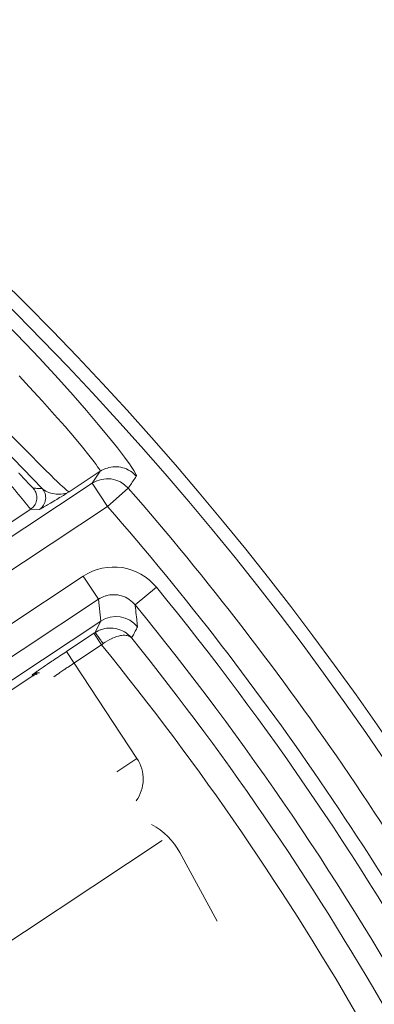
# Model space of a CAD drawing. Header units: inches. Extents: x 0 to 210, y -297 to 0.
# Tile 46 of 76: x 115.54 to 118.11, y -192.95 to -185.83. Entities that reach past the tile are written whole.
import ezdxf

# ---------------------------------------------------------------- set-up
doc = ezdxf.new("R2010")
doc.units = ezdxf.units.IN
doc.header["$MEASUREMENT"] = 0
doc.layers.add('Lag 4', color=7, linetype='Continuous')

msp = doc.modelspace()

# ---------------------------------------------------------------- linework, layer by layer
at = {"layer": 'Lag 4', "color": 7, "lineweight": 9, "true_color": 0xffffff}
for points in [[(115.7044, -189.2182), (115.4984, -189.0047), (115.4208, -188.9247), (115.2261, -188.7262), (115.1155, -188.615), (114.9247, -188.4259), (114.736, -188.2425), (114.5491, -188.0644), (114.3605, -187.8881), (114.166, -187.7098), (113.9652, -187.5293), (113.8519, -187.4289), (113.6406, -187.2441), (113.5631, -187.177), (113.5614, -187.1756), (113.3467, -186.9904)], [(115.7195, -189.0753), (115.5812, -188.9355), (115.5244, -188.8777), (115.4739, -188.8267), (115.2699, -188.6219), (115.1507, -188.5038), (114.97, -188.3272), (114.7876, -188.1523), (114.642, -188.0148), (114.4908, -187.8739), (114.3082, -187.7065), (114.1241, -187.5407), (113.9917, -187.4233), (113.7712, -187.2302), (113.7165, -187.1826), (113.665, -187.1379), (113.5048, -186.9982)], [(115.4353, -188.0156), (115.5877, -188.1732), (115.6834, -188.2745), (115.8236, -188.4266), (115.9291, -188.5443), (116.0251, -188.6542), (116.1108, -188.755), (116.1857, -188.8456), (116.2494, -188.9251), (116.3013, -188.9927), (116.3411, -189.0474), (116.3449, -189.0528), (116.3686, -189.0886), (116.3776, -189.104), (116.3835, -189.1159), (116.3862, -189.1242), (116.3864, -189.1258), (116.3858, -189.129)], [(115.5375, -188.4039), (115.6109, -188.4823), (115.7062, -188.5859), (115.7929, -188.6825), (115.8705, -188.7709), (115.9384, -188.8503), (115.9962, -188.9197), (116.0436, -188.9783), (116.0803, -189.0255), (116.0946, -189.0446), (116.1061, -189.0607), (116.1149, -189.0738), (116.121, -189.0836), (116.1244, -189.0904), (116.1248, -189.0913), (116.1251, -189.0939)], [(115.5355, -189.1053), (115.5368, -189.1067), (115.5382, -189.1082), (115.5395, -189.1096), (115.5408, -189.111), (115.5422, -189.1125), (115.5435, -189.1139), (115.5449, -189.1154), (115.5462, -189.1168), (115.5475, -189.1183), (115.5489, -189.1197)], [(115.9008, -189.2416), (115.8988, -189.2417), (115.8963, -189.2407), (115.8944, -189.2396), (115.8881, -189.235), (115.884, -189.2316), (115.8686, -189.2183), (115.8665, -189.2164), (115.8482, -189.1999), (115.8409, -189.1932), (115.8228, -189.1763), (115.8106, -189.1647), (115.7928, -189.1476), (115.7897, -189.1447), (115.7721, -189.1274), (115.7545, -189.1101), (115.737, -189.0927), (115.7195, -189.0753)], [(116.1251, -189.0939), (115.9008, -189.2416)], [(116.067, -189.1806), (116.1251, -189.0939)], [(116.3858, -189.129), (116.376, -189.1186), (116.3653, -189.1088), (116.3549, -189.1004), (116.3429, -189.0922), (116.3305, -189.0848), (116.3175, -189.0784), (116.3145, -189.0771), (116.3011, -189.0718), (116.2874, -189.0676), (116.2735, -189.0644), (116.2596, -189.0622), (116.2456, -189.0611), (116.2313, -189.061), (116.2168, -189.0619), (116.2022, -189.0639), (116.1876, -189.0669), (116.1871, -189.0671), (116.1764, -189.07), (116.1625, -189.0747), (116.1493, -189.0803), (116.1368, -189.0867), (116.1251, -189.0939)], [(116.067, -189.1806), (113.3923, -190.951)], [(115.4621, -189.1732), (115.4745, -189.1884), (115.4904, -189.2079), (115.5063, -189.2274), (115.5221, -189.2469), (115.5335, -189.2608), (115.5495, -189.2803), (115.5576, -189.2902), (115.5736, -189.3096), (115.5775, -189.3144), (115.5935, -189.3337), (115.6017, -189.3436), (115.6087, -189.3518), (115.6142, -189.3583), (115.6183, -189.363), (115.6184, -189.3631), (115.621, -189.3659), (115.6213, -189.3663), (115.6222, -189.367)], [(115.5489, -189.1197), (115.5567, -189.1282), (115.5658, -189.1379), (115.5749, -189.1477), (115.584, -189.1574), (115.5905, -189.1644), (115.5996, -189.1741), (115.6041, -189.1788), (115.6133, -189.1885), (115.6152, -189.1906), (115.6245, -189.2002), (115.633, -189.2089), (115.6361, -189.212), (115.6385, -189.2143), (115.6401, -189.2157), (115.6402, -189.2158), (115.6409, -189.2162)], [(116.067, -189.1806), (116.1774, -189.3474)], [(116.3858, -189.129), (116.3801, -189.1377), (116.3743, -189.1464), (116.3685, -189.1551), (116.3627, -189.1638), (116.3569, -189.1724), (116.3511, -189.1811), (116.3453, -189.1898), (116.3395, -189.1985), (116.3337, -189.2072), (116.3279, -189.2159)], [(115.6222, -189.367), (115.6301, -189.3611), (115.6376, -189.3543), (115.6445, -189.3465), (115.6484, -189.3414), (115.654, -189.3326), (115.6586, -189.3235), (115.6622, -189.3141), (115.6647, -189.3046), (115.6663, -189.2948), (115.6668, -189.2848), (115.6664, -189.2745), (115.6649, -189.2642), (115.6627, -189.2554), (115.6594, -189.2457), (115.6551, -189.2365), (115.6501, -189.2281)], [(115.6409, -189.2162), (115.6472, -189.2164), (115.6536, -189.2166), (115.6599, -189.2168), (115.6663, -189.217), (115.6726, -189.2172), (115.6789, -189.2174), (115.6853, -189.2176), (115.6916, -189.2178), (115.6979, -189.2179), (115.7043, -189.2181)], [(115.6855, -189.3688), (115.6872, -189.3684), (115.6885, -189.3678), (115.6943, -189.365), (115.7024, -189.3606), (115.7124, -189.355), (115.7152, -189.3534), (115.7368, -189.3408), (115.7442, -189.3364), (115.7657, -189.3235), (115.7762, -189.3172), (115.7976, -189.3043), (115.81, -189.2968), (115.8314, -189.2838), (115.8367, -189.2806), (115.8581, -189.2676), (115.8794, -189.2546), (115.9008, -189.2416)], [(115.7044, -189.2182), (115.712, -189.2248), (115.7207, -189.2311), (115.7306, -189.2369), (115.7418, -189.2423), (115.7525, -189.2466), (115.7665, -189.2512), (115.7807, -189.2547), (115.7951, -189.2573), (115.8069, -189.2586), (115.8144, -189.2591), (115.8289, -189.2593), (115.8428, -189.2586), (115.856, -189.2568), (115.8684, -189.2542), (115.88, -189.2508), (115.8908, -189.2466), (115.9008, -189.2416)], [(116.1774, -189.3474), (116.3279, -189.2159)], [(116.1774, -189.3474), (113.5378, -191.0945)], [(115.1201, -189.6993), (115.6222, -189.367)], [(115.6855, -189.3688), (115.6222, -189.367)], [(114.3421, -190.9507), (116.0021, -189.8519)], [(116.0021, -189.8519), (116.1124, -190.0186)], [(116.3774, -190.0588), (116.532, -189.9321)], [(114.4523, -191.1173), (116.1124, -190.0186)], [(116.3774, -190.0588), (116.3681, -190.0483), (116.3579, -190.0383), (116.3468, -190.029), (116.335, -190.0203), (116.3326, -190.0187), (116.32, -190.011), (116.3069, -190.0043), (116.2935, -189.9986), (116.2799, -189.9938), (116.2662, -189.9902), (116.2525, -189.9876), (116.2387, -189.986), (116.2245, -189.9854), (116.2101, -189.9859), (116.1956, -189.9874), (116.1812, -189.99), (116.1669, -189.9935), (116.164, -189.9944), (116.1502, -189.9992), (116.1369, -190.0048), (116.1242, -190.0114), (116.1123, -190.0186)], [(116.129, -190.1763), (116.1124, -190.0186)], [(116.3774, -190.0588), (116.3782, -190.0666), (116.38, -190.0824), (116.3817, -190.0983), (116.3834, -190.1141), (116.3851, -190.13), (116.3869, -190.1458), (116.3886, -190.1617), (116.3904, -190.1776), (116.3913, -190.1856), (116.3931, -190.2015), (116.3948, -190.2173)], [(116.129, -190.1763), (114.6474, -191.157)], [(116.0856, -190.2603), (116.129, -190.1763)], [(116.3529, -190.299), (116.3433, -190.2884), (116.333, -190.2783), (116.3233, -190.2702), (116.3117, -190.2616), (116.2995, -190.2539), (116.2868, -190.2471), (116.2735, -190.2412), (116.2598, -190.2363), (116.2461, -190.2324), (116.2319, -190.2295), (116.2175, -190.2276), (116.2029, -190.2267), (116.2004, -190.2266), (116.1858, -190.227), (116.1713, -190.2283), (116.1571, -190.2307), (116.143, -190.2341), (116.129, -190.2386), (116.1243, -190.2404), (116.1108, -190.2462), (116.0979, -190.2528), (116.0856, -190.2603)], [(116.395, -190.2175), (116.3907, -190.2257), (116.3865, -190.2338), (116.3823, -190.242), (116.3781, -190.2501), (116.3739, -190.2583), (116.3697, -190.2664), (116.3655, -190.2746), (116.3613, -190.2827), (116.3571, -190.2909), (116.3529, -190.299)], [(116.0798, -190.2642), (115.8799, -190.3965)], [(116.0798, -190.2642), (116.0803, -190.2638), (116.0809, -190.2634), (116.0815, -190.2631), (116.0821, -190.2627), (116.0827, -190.2623), (116.0833, -190.2619), (116.0839, -190.2615), (116.0844, -190.2611), (116.085, -190.2607), (116.0856, -190.2603)], [(116.0798, -190.2642), (116.1349, -190.3476)], [(116.0856, -190.2603), (116.0866, -190.2604), (116.0878, -190.2614), (116.092, -190.2654), (116.0973, -190.2714), (116.0981, -190.2724), (116.0998, -190.2744), (116.106, -190.2823), (116.1094, -190.2868), (116.1153, -190.2948), (116.1198, -190.301), (116.1256, -190.3091), (116.1293, -190.3145), (116.135, -190.3227), (116.1407, -190.331), (116.1462, -190.3393)], [(116.353, -190.2992), (116.348, -190.2944), (116.342, -190.29), (116.335, -190.2862), (116.3272, -190.2831), (116.3209, -190.2813), (116.3118, -190.2795), (116.3021, -190.2787), (116.2916, -190.2788), (116.28, -190.28), (116.2726, -190.2811), (116.2583, -190.2842), (116.2436, -190.2884), (116.2284, -190.2937), (116.2123, -190.3005), (116.2115, -190.3009), (116.1944, -190.3092), (116.1774, -190.3186), (116.1608, -190.3291), (116.1462, -190.3393)], [(115.8799, -190.3965), (116.3909, -191.1685)], [(116.1349, -190.3476), (115.9351, -190.4799)], [(116.1462, -190.3393), (116.1451, -190.3401), (116.144, -190.341), (116.1428, -190.3418), (116.1417, -190.3426), (116.1406, -190.3435), (116.1395, -190.3443), (116.1383, -190.3451), (116.1372, -190.3459), (116.1361, -190.3468), (116.1349, -190.3476)], [(115.6641, -190.5419), (115.6631, -190.5426), (115.6598, -190.5449), (115.6565, -190.5471), (115.6533, -190.5495), (115.65, -190.5518), (115.6496, -190.5521), (115.6463, -190.5544), (115.6431, -190.5567), (115.6399, -190.5591), (115.6396, -190.5593), (115.6364, -190.5617), (115.6339, -190.5637), (115.6324, -190.565), (115.6322, -190.5651), (115.632, -190.5656)], [(115.8921, -190.5085), (115.8864, -190.5123), (115.8789, -190.5173), (115.8715, -190.5224), (115.8697, -190.5236), (115.8623, -190.5286), (115.8549, -190.5336), (115.8474, -190.5387), (115.84, -190.5437), (115.8326, -190.5488), (115.8252, -190.5539), (115.8178, -190.5589)], [(115.6367, -190.5725), (114.7287, -191.1735)], [(115.632, -190.5656), (115.6332, -190.5648), (115.636, -190.5631), (115.639, -190.5614), (115.6408, -190.5605), (115.6439, -190.559), (115.647, -190.5576), (115.6501, -190.5563), (115.6533, -190.5552), (115.6566, -190.5541), (115.6598, -190.5531), (115.6631, -190.5523)], [(115.632, -190.5656), (115.6367, -190.5725)], [(115.6367, -190.5725), (115.6397, -190.5706), (115.6427, -190.5689), (115.6459, -190.5672), (115.649, -190.5656), (115.6523, -190.5641), (115.6556, -190.5628), (115.659, -190.5616), (115.6623, -190.5604), (115.6658, -190.5594), (115.6692, -190.5586)], [(115.6631, -190.5523), (115.6653, -190.5517), (115.6676, -190.5512), (115.6699, -190.5508), (115.6722, -190.5504), (115.6745, -190.5501), (115.6768, -190.5498), (115.6791, -190.5496), (115.6814, -190.5494), (115.6837, -190.5492), (115.686, -190.5492)], [(115.8178, -190.5589), (115.8154, -190.5606), (115.8126, -190.5626), (115.8098, -190.5645), (115.8094, -190.5648), (115.8066, -190.5668), (115.8038, -190.5687), (115.801, -190.5707), (115.7982, -190.5727), (115.7954, -190.5747), (115.7926, -190.5766), (115.7898, -190.5786)], [(116.3909, -191.1685), (116.2446, -191.2653)], [(116.5728, -191.7612), (115.0738, -192.7536)], [(116.9706, -192.3456), (116.7007, -191.8487)]]:
    msp.add_lwpolyline(points, dxfattribs=at)
for points in [[(122.0343, -203.4452), (122.0343, -191.2949), (112.1846, -181.4452), (100.0343, -181.4452), (87.8841, -181.4452), (78.0343, -191.2949), (78.0343, -203.4452), (78.0343, -215.5955), (87.8841, -225.4452), (100.0343, -225.4452), (112.1846, -225.4452), (122.0343, -215.5955), (122.0343, -203.4452)], [(121.9357, -203.4452), (121.9357, -191.3494), (112.1301, -181.5438), (100.0343, -181.5438), (87.9385, -181.5438), (78.1329, -191.3494), (78.1329, -203.4452), (78.1329, -215.541), (87.9385, -225.3466), (100.0343, -225.3466), (112.1301, -225.3466), (121.9357, -215.541), (121.9357, -203.4452)]]:
    msp.add_open_spline(points, degree=3, knots=[0, 0, 0, 0, 1, 1, 1, 2, 2, 2, 3, 3, 3, 4, 4, 4, 4], dxfattribs=at)
for points in [[(116.3279, -189.2159), (116.2621, -189.1405), (116.1506, -189.1254), (116.067, -189.1806)], [(115.6501, -189.2281), (115.6473, -189.2239), (115.6443, -189.2199), (115.6409, -189.2162)], [(115.7043, -189.2181), (115.7239, -189.2397), (115.7332, -189.2688), (115.7295, -189.2978)], [(119.2617, -193.5325), (118.4616, -191.9805), (117.4765, -190.5311), (116.3279, -189.2159)], [(115.7295, -189.2978), (115.7259, -189.3267), (115.7099, -189.3527), (115.6855, -189.3688)], [(119.084, -193.6241), (118.2913, -192.0864), (117.3153, -190.6504), (116.1774, -189.3474)], [(116.5321, -189.9322), (116.4022, -189.7734), (116.1732, -189.7387), (116.0021, -189.8519)], [(118.6818, -193.0988), (118.0616, -191.9809), (117.3421, -190.9211), (116.5321, -189.9322)], [(118.507, -193.1958), (117.8926, -192.0884), (117.1798, -191.0385), (116.3774, -190.0588)], [(116.3948, -190.2173), (116.33, -190.1373), (116.215, -190.1195), (116.129, -190.1763)], [(118.2704, -193.1223), (117.7091, -192.1307), (117.0678, -191.1865), (116.353, -190.2992)], [(115.8799, -190.3965), (115.8481, -190.4175), (115.8164, -190.4387), (115.7847, -190.4599)], [(118.0443, -193.1292), (117.4844, -192.1517), (116.8458, -191.2215), (116.1349, -190.3476)], [(115.7847, -190.4599), (115.7712, -190.469), (115.7577, -190.478), (115.7442, -190.4871)], [(115.6823, -190.5293), (115.6762, -190.5334), (115.6702, -190.5376), (115.6641, -190.5419)], [(115.7442, -190.4871), (115.7235, -190.5011), (115.7029, -190.5151), (115.6823, -190.5293)], [(115.9351, -190.4799), (115.9207, -190.4894), (115.9064, -190.4989), (115.8921, -190.5085)], [(116.3909, -191.1685), (116.453, -191.2624), (116.4504, -191.3849), (116.3843, -191.476)], [(116.7007, -191.8487), (116.654, -191.7627), (116.5832, -191.6924), (116.4969, -191.6463)]]:
    msp.add_open_spline(points, degree=3, dxfattribs=at)

doc.saveas('drawing.dxf')
